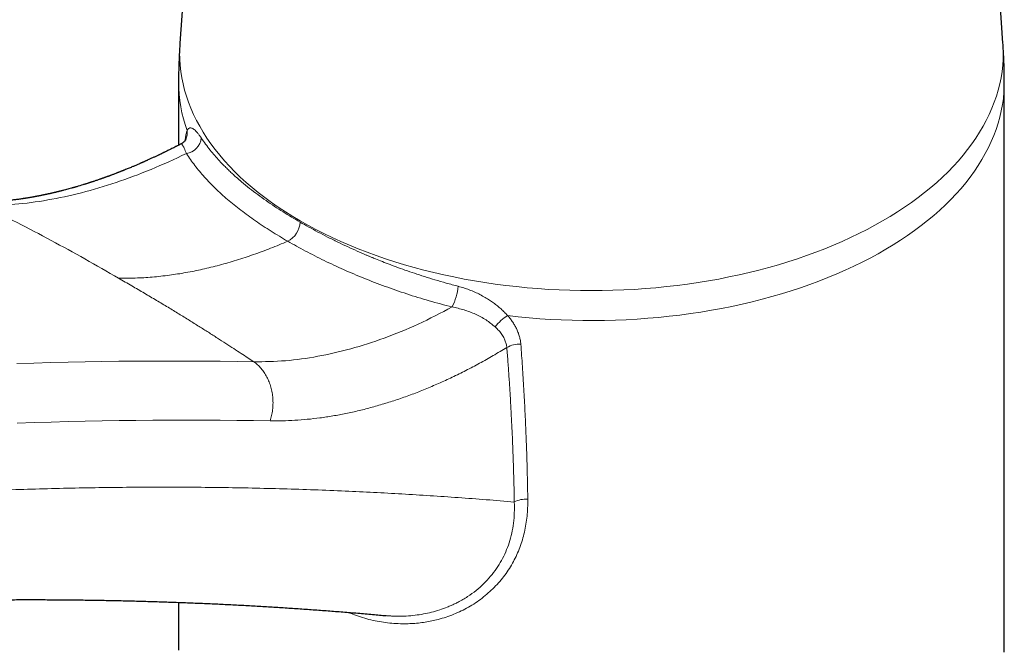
# Model space of a CAD drawing. Header units: millimetres. Extents: x 8 to 757, y 12 to 538.
# Tile 17 of 45: x 681 to 744, y 164 to 205. Entities that reach past the tile are written whole.
import ezdxf

# ---------------------------------------------------------------- set-up
doc = ezdxf.new("R2010")
doc.units = ezdxf.units.MM

msp = doc.modelspace()

# ---------------------------------------------------------------- linework, layer by layer
at = {"color": 7, "linetype": 'Continuous', "lineweight": 30}
for p, q in [((692.513, 223.306), (691.102, 203.356)), ((743.926, 203.356), (742.515, 223.306)), ((691.014, 200.853), (691.014, 196.805)), ((744.014, 164.397), (744.014, 200.853)), ((691.014, 167.473), (691.014, 164.397)), ((704.337, 166.623), (704.347, 166.622)), ((744.013, 164.279), (744.014, 164.397))]:
    msp.add_line(p, q, dxfattribs=at)
at = {"color": 252, "linetype": 'Continuous', "lineweight": 0, "flags": 128}
for points in [[(691.102, 203.356), (691.089, 203.134), (691.08, 202.734), (691.089, 202.335), (691.117, 201.935), (691.162, 201.537), (691.225, 201.139), (691.307, 200.742), (691.406, 200.347), (691.523, 199.953), (691.658, 199.561), (691.811, 199.172), (691.981, 198.785), (692.169, 198.4), (692.374, 198.019), (692.597, 197.64), (692.836, 197.265), (693.093, 196.894), (693.366, 196.527), (693.655, 196.165), (693.962, 195.806), (694.284, 195.453), (694.622, 195.104), (694.976, 194.761), (695.345, 194.423), (695.729, 194.091), (696.129, 193.765), (696.543, 193.445), (696.971, 193.131), (697.414, 192.824), (697.87, 192.523), (698.34, 192.23), (698.823, 191.944), (699.318, 191.665), (699.827, 191.394), (700.347, 191.13), (700.879, 190.875), (701.422, 190.628), (701.977, 190.389), (702.542, 190.158), (703.117, 189.936), (703.703, 189.723), (704.297, 189.519), (704.901, 189.324), (705.513, 189.138), (706.134, 188.961), (706.763, 188.794), (707.398, 188.636), (708.041, 188.488), (708.69, 188.35), (709.346, 188.221), (710.006, 188.103), (710.673, 187.994), (711.343, 187.896), (712.018, 187.808), (712.697, 187.73), (713.379, 187.662), (714.064, 187.605), (714.751, 187.558), (715.44, 187.521), (716.131, 187.495), (716.822, 187.48), (717.514, 187.474), (718.206, 187.48), (718.897, 187.495), (719.588, 187.521), (720.277, 187.558), (720.964, 187.605), (721.649, 187.662), (722.331, 187.73), (723.01, 187.808), (723.685, 187.896), (724.356, 187.994), (725.022, 188.103), (725.682, 188.221), (726.338, 188.35), (726.987, 188.488), (727.63, 188.636), (728.266, 188.794), (728.894, 188.961), (729.515, 189.138), (730.127, 189.324), (730.731, 189.519), (731.326, 189.723), (731.911, 189.936), (732.486, 190.158), (733.051, 190.389), (733.606, 190.628), (734.149, 190.875), (734.681, 191.13), (735.202, 191.394), (735.71, 191.665), (736.205, 191.944), (736.688, 192.23), (737.158, 192.523), (737.614, 192.824), (738.057, 193.131), (738.485, 193.445), (738.899, 193.765), (739.299, 194.091), (739.683, 194.423), (740.052, 194.761), (740.406, 195.104), (740.744, 195.453), (741.067, 195.806), (741.373, 196.165), (741.662, 196.527), (741.935, 196.894), (742.192, 197.265), (742.431, 197.64), (742.654, 198.019), (742.859, 198.4), (743.047, 198.785), (743.217, 199.172), (743.37, 199.561), (743.505, 199.953), (743.622, 200.347), (743.721, 200.742), (743.803, 201.139), (743.866, 201.537), (743.911, 201.935), (743.939, 202.335), (743.948, 202.734), (743.939, 203.134), (743.926, 203.356)], [(744.014, 200.853), (744.011, 200.614), (743.991, 200.213), (743.953, 199.812), (743.896, 199.411), (743.821, 199.012), (743.729, 198.614), (743.618, 198.217), (743.489, 197.822), (743.342, 197.43), (743.177, 197.039), (742.995, 196.652), (742.795, 196.267), (742.578, 195.885), (742.343, 195.507), (742.092, 195.132), (741.823, 194.762), (741.537, 194.395), (741.235, 194.033), (740.917, 193.676), (740.583, 193.324), (740.232, 192.977), (739.866, 192.635), (739.484, 192.299), (739.088, 191.969), (738.676, 191.645), (738.25, 191.327), (737.81, 191.016), (737.355, 190.712), (736.887, 190.415), (736.406, 190.125), (735.911, 189.842), (735.404, 189.567), (734.885, 189.3), (734.353, 189.04), (733.81, 188.789), (733.256, 188.546), (732.69, 188.312), (732.115, 188.086), (731.529, 187.869), (730.934, 187.661), (730.329, 187.462), (729.715, 187.273), (729.093, 187.092), (728.464, 186.922), (727.826, 186.761), (727.181, 186.609), (726.53, 186.467), (725.873, 186.336), (725.21, 186.214), (724.541, 186.102), (723.868, 186.001), (723.19, 185.91), (722.508, 185.829), (721.823, 185.758), (721.135, 185.698), (720.445, 185.649), (719.752, 185.609), (719.058, 185.581), (718.363, 185.563), (717.667, 185.555), (716.971, 185.558), (716.275, 185.571), (715.581, 185.596), (714.887, 185.63), (714.196, 185.675), (713.507, 185.731), (712.82, 185.797), (712.137, 185.873)], [(680.637, 182.792), (681.732, 182.827), (682.826, 182.859), (683.919, 182.886), (685.01, 182.909), (686.1, 182.927), (687.189, 182.941), (688.276, 182.952), (689.361, 182.958), (690.446, 182.959), (691.528, 182.957), (692.61, 182.95), (693.689, 182.939), (694.768, 182.924), (695.844, 182.904)], [(696.895, 179.116), (695.823, 179.135), (694.75, 179.15), (693.675, 179.161), (692.599, 179.168), (691.521, 179.17), (690.442, 179.168), (689.361, 179.163), (688.279, 179.152), (687.195, 179.138), (686.11, 179.12), (685.024, 179.097), (683.936, 179.07), (682.847, 179.039), (681.756, 179.004), (680.664, 178.964)]]:
    msp.add_lwpolyline(points, dxfattribs=at)
at = {"color": 252, "linetype": 'Continuous', "lineweight": 0}
for centre, radius, start, end in [((700.169, 200.878), 9.155, 180.15539, 199.98531), ((690.649, 197.598), 0.928, 333.43553, 9.35905), ((691.35, 197.377), 1.122, 278.70561, 354.91288), ((697.315, 191.974), 1.508, 298.03171, 355.93202), ((705.39, 188.099), 3.593, 332.24282, 354.47258), ((713.546, 183.521), 2.742, 120.91861, 143.63788), ((712.882, 182.492), 1.552, 86.33571, 120.99681), ((713.277, 172.583), 1.509, 84.24677, 118.22561)]:
    msp.add_arc(centre, radius, start, end, dxfattribs=at)
at = {"color": 7, "linetype": 'Continuous', "lineweight": 30}
for points, knots in [([(691.103, 203.357), (691.1, 203.311), (691.087, 203.139), (691.069, 202.84), (691.05, 202.459), (691.035, 202.078), (691.023, 201.697), (691.017, 201.315), (691.014, 201.034), (691.014, 200.88), (691.014, 200.853)], [0, 0, 0, 0, 0.05433, 0.206586, 0.358828, 0.511054, 0.66326, 0.815447, 0.96761, 1, 1, 1, 1]), ([(744.014, 200.853), (744.014, 200.926), (744.014, 201.126), (744.01, 201.453), (744.001, 201.834), (743.989, 202.215), (743.972, 202.595), (743.951, 202.975), (743.935, 203.229), (743.926, 203.356), (743.926, 203.357)], [0, 0, 0, 0, 0.087283, 0.239401, 0.391491, 0.543549, 0.695575, 0.847567, 0.999522, 1, 1, 1, 1]), ([(691.479, 197.182), (691.478, 197.18), (691.476, 197.175), (691.47, 197.165), (691.464, 197.153), (691.455, 197.139), (691.442, 197.119), (691.43, 197.103), (691.419, 197.088), (691.407, 197.072), (691.394, 197.057), (691.38, 197.042), (691.364, 197.026), (691.347, 197.009), (691.327, 196.99), (691.3, 196.968), (691.266, 196.942), (691.223, 196.913), (691.19, 196.895), (691.172, 196.885)], [0, 0, 0, 0, 0.070632, 0.130478, 0.179873, 0.228794, 0.268625, 0.313654, 0.364057, 0.413129, 0.459107, 0.502009, 0.554216, 0.600631, 0.651263, 0.716619, 0.796625, 0.89115, 1, 1, 1, 1]), ([(691.493, 197.211), (691.493, 197.211), (691.493, 197.212), (691.492, 197.21), (691.491, 197.208), (691.489, 197.203), (691.487, 197.199), (691.484, 197.192), (691.482, 197.187), (691.481, 197.185)], [0, 0, 0, 0, 0.143184, 0.280935, 0.395068, 0.500405, 0.643941, 0.8291, 1, 1, 1, 1]), ([(691.169, 196.884), (691.169, 196.884), (691.164, 196.882), (691.154, 196.877), (691.136, 196.868), (691.113, 196.856), (691.085, 196.841), (691.049, 196.822), (691.004, 196.799), (690.951, 196.772), (690.893, 196.743), (690.81, 196.701), (690.707, 196.648), (690.586, 196.588), (690.476, 196.533), (690.372, 196.482), (690.269, 196.431), (690.184, 196.39), (690.12, 196.358), (690.078, 196.338), (690.04, 196.32), (690.01, 196.305), (689.987, 196.294), (689.968, 196.285), (689.946, 196.274), (689.913, 196.259), (689.87, 196.238), (689.816, 196.212), (689.751, 196.182), (689.676, 196.146), (689.565, 196.094), (689.42, 196.026), (689.239, 195.943), (689.097, 195.878), (688.998, 195.833), (688.944, 195.809), (688.89, 195.785), (688.835, 195.76), (688.782, 195.737), (688.735, 195.716), (688.696, 195.699), (688.666, 195.686), (688.643, 195.676), (688.623, 195.667), (688.6, 195.657), (688.572, 195.645), (688.539, 195.63), (688.483, 195.606), (688.406, 195.572), (688.31, 195.531), (688.213, 195.49), (688.118, 195.449), (687.975, 195.389), (687.784, 195.31), (687.609, 195.239), (687.5, 195.195), (687.458, 195.178), (687.423, 195.164), (687.395, 195.153), (687.373, 195.145), (687.356, 195.138), (687.338, 195.131), (687.314, 195.121), (687.28, 195.108), (687.235, 195.09), (687.18, 195.068), (687.117, 195.044), (687.051, 195.018), (686.973, 194.988), (686.886, 194.955), (686.793, 194.92), (686.711, 194.889), (686.641, 194.863), (686.58, 194.84), (686.522, 194.819), (686.465, 194.798), (686.409, 194.777), (686.355, 194.758), (686.311, 194.742), (686.276, 194.73), (686.25, 194.72), (686.224, 194.711), (686.195, 194.7), (686.159, 194.688), (686.118, 194.673), (686.072, 194.657), (686.02, 194.639), (685.917, 194.603), (685.766, 194.551), (685.615, 194.5), (685.513, 194.466), (685.459, 194.448), (685.412, 194.433), (685.372, 194.42), (685.34, 194.409), (685.309, 194.399), (685.276, 194.388), (685.232, 194.374), (685.176, 194.357), (685.108, 194.335), (685.033, 194.311), (684.954, 194.287), (684.768, 194.229), (684.59, 194.176), (684.422, 194.127), (684.372, 194.113), (684.33, 194.101), (684.296, 194.091), (684.272, 194.084), (684.253, 194.079), (684.234, 194.074), (684.208, 194.066), (684.176, 194.057), (684.096, 194.035), (683.978, 194.002), (683.823, 193.961), (683.705, 193.93), (683.617, 193.907), (683.56, 193.892), (683.504, 193.878), (683.451, 193.865), (683.403, 193.853), (683.362, 193.842), (683.324, 193.833), (683.284, 193.823), (683.235, 193.811), (683.175, 193.797), (683.108, 193.78), (683.038, 193.764), (682.969, 193.748), (682.902, 193.732), (682.837, 193.717), (682.774, 193.703), (682.714, 193.69), (682.657, 193.677), (682.603, 193.665), (682.554, 193.655), (682.507, 193.644), (682.459, 193.634), (682.407, 193.623), (682.347, 193.611), (682.28, 193.597), (682.208, 193.582), (682.139, 193.569), (682.075, 193.556), (682.014, 193.544), (681.956, 193.533), (681.905, 193.523), (681.862, 193.515), (681.826, 193.509), (681.794, 193.503), (681.76, 193.496), (681.723, 193.49), (681.68, 193.482), (681.634, 193.474), (681.576, 193.464), (681.506, 193.451), (681.425, 193.438), (681.344, 193.424), (681.264, 193.411), (681.196, 193.4), (681.138, 193.391), (681.089, 193.384), (681.041, 193.376), (680.991, 193.369), (680.911, 193.357), (680.805, 193.342), (680.678, 193.324), (680.551, 193.307), (680.423, 193.291), (680.297, 193.276), (680.176, 193.262), (680.056, 193.249), (679.927, 193.236), (679.79, 193.223), (679.645, 193.209), (679.522, 193.199), (679.423, 193.191), (679.348, 193.186), (679.273, 193.181), (679.2, 193.176), (679.122, 193.171), (679.035, 193.166), (678.933, 193.16), (678.824, 193.155), (678.712, 193.15), (678.604, 193.146), (678.5, 193.142), (678.41, 193.14), (678.332, 193.138), (678.263, 193.137), (678.195, 193.135), (678.131, 193.135), (678.078, 193.134), (678.033, 193.134), (677.991, 193.134), (677.941, 193.133), (677.883, 193.133), (677.817, 193.134), (677.742, 193.134), (677.689, 193.135), (677.661, 193.135)], [0, 0, 0, 0, 0.000005, 0.000858, 0.002072, 0.003646, 0.00558, 0.007874, 0.011041, 0.014708, 0.018759, 0.02273, 0.031672, 0.039891, 0.047385, 0.054238, 0.061229, 0.068555, 0.071524, 0.074535, 0.077184, 0.079265, 0.080779, 0.081725, 0.083206, 0.085423, 0.088381, 0.09208, 0.096519, 0.1017, 0.10761, 0.11932, 0.131773, 0.14497, 0.148622, 0.152328, 0.156087, 0.159899, 0.163721, 0.167053, 0.169746, 0.171803, 0.173274, 0.174462, 0.176019, 0.177955, 0.180268, 0.182959, 0.189614, 0.196341, 0.203034, 0.209695, 0.216323, 0.232902, 0.24968, 0.252969, 0.255891, 0.258346, 0.260336, 0.261859, 0.262918, 0.264003, 0.265554, 0.268049, 0.271223, 0.275077, 0.279609, 0.284433, 0.289096, 0.296097, 0.302699, 0.308902, 0.31338, 0.317639, 0.321787, 0.325845, 0.329813, 0.33369, 0.337177, 0.339351, 0.341033, 0.342738, 0.344859, 0.347397, 0.350295, 0.353594, 0.357295, 0.361372, 0.375842, 0.3896, 0.393828, 0.397824, 0.401245, 0.404081, 0.406332, 0.408298, 0.410694, 0.413548, 0.417786, 0.422747, 0.428386, 0.434171, 0.43995, 0.468759, 0.473063, 0.476753, 0.47982, 0.482263, 0.484084, 0.485107, 0.486452, 0.488317, 0.490701, 0.4936, 0.505781, 0.516748, 0.527642, 0.531931, 0.53618, 0.54039, 0.544405, 0.547953, 0.550978, 0.553568, 0.556413, 0.559856, 0.564496, 0.569768, 0.575008, 0.580132, 0.585142, 0.590036, 0.594794, 0.599266, 0.603614, 0.607617, 0.611303, 0.614829, 0.618252, 0.622035, 0.626648, 0.631836, 0.637305, 0.642922, 0.647441, 0.652051, 0.656645, 0.660711, 0.663839, 0.666494, 0.668771, 0.671297, 0.674187, 0.677441, 0.68104, 0.684763, 0.690845, 0.697081, 0.703472, 0.70973, 0.715397, 0.719431, 0.723096, 0.726686, 0.730605, 0.734857, 0.745364, 0.755168, 0.764796, 0.775268, 0.785332, 0.794486, 0.804026, 0.813818, 0.825186, 0.836794, 0.848811, 0.854699, 0.860738, 0.866928, 0.872912, 0.878365, 0.886096, 0.894044, 0.903343, 0.912715, 0.921646, 0.930114, 0.938341, 0.943791, 0.949589, 0.955376, 0.960767, 0.965762, 0.96857, 0.972037, 0.976212, 0.981095, 0.986687, 0.992988, 1, 1, 1, 1]), ([(588.909, 152.965), (589.05, 153.008), (589.55, 153.159), (590.407, 153.417), (591.48, 153.737), (592.552, 154.052), (593.624, 154.365), (594.694, 154.673), (595.764, 154.978), (596.833, 155.28), (597.901, 155.578), (598.969, 155.872), (600.036, 156.163), (601.101, 156.45), (602.167, 156.733), (603.231, 157.013), (604.294, 157.29), (605.357, 157.562), (606.418, 157.831), (607.479, 158.097), (608.539, 158.358), (609.598, 158.617), (610.657, 158.871), (611.714, 159.122), (612.771, 159.37), (613.826, 159.613), (614.881, 159.853), (615.935, 160.09), (616.988, 160.323), (618.04, 160.552), (619.091, 160.778), (620.141, 161), (621.19, 161.218), (622.239, 161.433), (623.286, 161.644), (624.333, 161.851), (625.378, 162.055), (626.423, 162.256), (627.466, 162.452), (628.509, 162.645), (629.55, 162.834), (630.591, 163.02), (631.63, 163.202), (632.669, 163.38), (633.707, 163.555), (634.743, 163.726), (635.779, 163.894), (636.813, 164.058), (637.847, 164.218), (638.879, 164.374), (639.91, 164.527), (640.941, 164.677), (641.97, 164.822), (642.998, 164.964), (644.025, 165.102), (645.051, 165.237), (646.076, 165.368), (647.1, 165.495), (648.123, 165.619), (649.145, 165.739), (650.166, 165.856), (651.185, 165.968), (652.203, 166.077), (653.221, 166.183), (654.237, 166.285), (655.252, 166.383), (656.266, 166.477), (657.278, 166.568), (658.29, 166.655), (659.3, 166.739), (660.309, 166.818), (661.317, 166.895), (662.324, 166.967), (663.33, 167.036), (664.334, 167.101), (665.338, 167.163), (666.34, 167.22), (667.341, 167.275), (668.34, 167.325), (669.339, 167.372), (670.336, 167.415), (671.332, 167.455), (672.327, 167.491), (673.32, 167.523), (674.313, 167.551), (675.304, 167.576), (676.293, 167.597), (677.282, 167.615), (678.269, 167.629), (679.255, 167.639), (680.24, 167.645), (681.223, 167.648), (682.205, 167.647), (683.186, 167.643), (684.166, 167.635), (685.144, 167.623), (686.121, 167.607), (687.096, 167.588), (688.07, 167.565), (689.043, 167.539), (690.015, 167.508), (690.985, 167.474), (691.954, 167.437), (692.921, 167.396), (693.887, 167.351), (694.852, 167.302), (695.815, 167.25), (696.777, 167.194), (697.738, 167.134), (698.697, 167.071), (699.655, 167.004), (700.611, 166.933), (701.566, 166.859), (702.52, 166.781), (703.447, 166.702), (704.056, 166.646), (704.347, 166.62)], [0, 0, 0, 0, 0.003477, 0.012266, 0.021055, 0.029844, 0.038634, 0.047424, 0.056214, 0.065004, 0.073796, 0.082587, 0.091379, 0.100171, 0.108963, 0.117756, 0.12655, 0.135343, 0.144138, 0.152932, 0.161727, 0.170523, 0.179319, 0.188115, 0.196912, 0.205709, 0.214507, 0.223306, 0.232105, 0.240904, 0.249704, 0.258504, 0.267306, 0.276107, 0.284909, 0.293712, 0.302515, 0.311319, 0.320124, 0.328929, 0.337735, 0.346541, 0.355348, 0.364156, 0.372964, 0.381773, 0.390583, 0.399393, 0.408204, 0.417016, 0.425829, 0.434642, 0.443456, 0.452271, 0.461087, 0.469903, 0.47872, 0.487538, 0.496357, 0.505176, 0.513997, 0.522818, 0.53164, 0.540463, 0.549287, 0.558112, 0.566937, 0.575764, 0.584591, 0.59342, 0.602249, 0.611079, 0.619911, 0.628743, 0.637576, 0.64641, 0.655245, 0.664081, 0.672919, 0.681757, 0.690596, 0.699437, 0.708278, 0.71712, 0.725964, 0.734809, 0.743654, 0.752501, 0.761349, 0.770199, 0.779049, 0.7879, 0.796753, 0.805607, 0.814462, 0.823318, 0.832175, 0.841034, 0.849894, 0.858755, 0.867617, 0.876481, 0.885345, 0.894211, 0.903079, 0.911947, 0.920817, 0.929688, 0.938561, 0.947434, 0.95631, 0.965186, 0.974064, 0.982943, 0.991823, 1, 1, 1, 1])]:
    msp.add_open_spline(points, degree=3, knots=knots, dxfattribs=at)
at = {"color": 252, "linetype": 'Continuous', "lineweight": 0}
for points, knots in [([(691.565, 197.749), (691.58, 197.775), (691.608, 197.826), (691.658, 197.877), (691.714, 197.909), (691.777, 197.918), (691.846, 197.907), (691.926, 197.873), (692.018, 197.812), (692.121, 197.72), (692.23, 197.601), (692.345, 197.456), (692.426, 197.337), (692.467, 197.278)], [0, 0, 0, 0, 0.0828261, 0.1653205, 0.2478867, 0.3309267, 0.4148357, 0.4999967, 0.6009064, 0.7007329, 0.8001011, 0.899646, 1, 1, 1, 1]), ([(691.433, 197.107), (691.439, 197.163), (691.45, 197.275), (691.472, 197.42), (691.498, 197.549), (691.529, 197.661), (691.553, 197.719), (691.565, 197.749)], [0, 0, 0, 0, 0.196353, 0.394228, 0.593393, 0.79496, 1, 1, 1, 1]), ([(692.467, 197.278), (692.56, 197.143), (692.74, 196.879), (693.034, 196.499), (693.332, 196.141), (693.633, 195.805), (693.909, 195.517), (694.155, 195.272), (694.371, 195.066), (694.602, 194.853), (694.777, 194.698), (694.892, 194.598), (694.927, 194.568), (694.961, 194.539), (694.995, 194.51), (695.029, 194.481), (695.217, 194.322), (695.565, 194.038), (696.088, 193.638), (696.622, 193.254), (697.164, 192.886), (697.711, 192.533), (698.259, 192.194), (698.634, 191.975), (698.819, 191.867)], [0, 0, 0, 0, 0.068912, 0.134569, 0.19697, 0.256117, 0.312011, 0.350933, 0.388107, 0.423533, 0.467618, 0.473166, 0.478661, 0.484105, 0.489496, 0.494835, 0.500121, 0.577605, 0.653058, 0.726482, 0.797884, 0.867267, 0.934638, 1, 1, 1, 1]), ([(691.519, 196.268), (691.469, 196.391), (691.369, 196.637), (691.261, 196.83), (691.195, 196.915), (691.177, 196.879), (691.175, 196.874)], [0, 0, 0, 0, 0.316001, 0.631785, 0.944868, 1, 1, 1, 1]), ([(691.519, 196.268), (690.76, 195.917), (689.237, 195.214), (686.99, 194.385), (684.776, 193.726), (682.607, 193.262), (680.486, 192.977), (679.132, 192.955), (678.454, 192.944)], [0, 0, 0, 0, 0.164776, 0.330398, 0.496812, 0.663938, 0.831695, 1, 1, 1, 1]), ([(698.024, 190.643), (697.662, 190.857), (696.938, 191.286), (695.938, 191.949), (695.005, 192.626), (694.147, 193.321), (693.365, 194.032), (692.664, 194.76), (692.038, 195.504), (691.692, 196.013), (691.519, 196.268)], [0, 0, 0, 0, 0.124839, 0.249593, 0.374342, 0.499149, 0.62407, 0.749153, 0.874446, 1, 1, 1, 1]), ([(687.163, 188.271), (686.445, 188.685), (685.009, 189.514), (682.838, 190.701), (680.655, 191.851), (679.188, 192.579), (678.455, 192.944)], [0, 0, 0, 0, 0.250003, 0.500003, 0.750003, 1, 1, 1, 1]), ([(698.819, 191.867), (699.003, 191.762), (699.377, 191.549), (699.966, 191.23), (700.587, 190.907), (701.217, 190.595), (701.85, 190.295), (702.458, 190.019), (702.893, 189.831), (703.141, 189.726), (703.219, 189.693), (703.298, 189.66), (703.377, 189.627), (703.456, 189.594), (703.656, 189.512), (703.989, 189.377), (704.471, 189.189), (704.994, 188.993), (705.558, 188.789), (706.161, 188.583), (706.803, 188.373), (707.484, 188.164), (708.208, 187.954), (708.71, 187.821), (708.967, 187.753)], [0, 0, 0, 0, 0.06405, 0.130032, 0.197951, 0.267812, 0.330901, 0.3955, 0.453599, 0.461295, 0.46901, 0.476746, 0.484501, 0.492277, 0.500073, 0.54309, 0.589377, 0.638936, 0.691768, 0.747873, 0.806164, 0.867615, 0.932227, 1, 1, 1, 1]), ([(687.164, 188.273), (687.341, 188.271), (687.695, 188.267), (688.233, 188.279), (688.775, 188.303), (689.322, 188.343), (689.873, 188.396), (690.417, 188.462), (690.954, 188.54), (691.485, 188.628), (692.018, 188.73), (692.555, 188.844), (693.094, 188.97), (693.637, 189.108), (694.182, 189.259), (694.73, 189.423), (695.28, 189.598), (695.83, 189.785), (696.378, 189.982), (696.924, 190.191), (697.473, 190.41), (697.84, 190.565), (698.024, 190.643)], [0, 0, 0, 0, 0.052221, 0.104429, 0.156628, 0.208821, 0.261011, 0.313201, 0.362411, 0.411626, 0.460849, 0.510082, 0.559328, 0.60859, 0.657869, 0.707169, 0.756492, 0.80584, 0.854334, 0.902857, 0.951412, 1, 1, 1, 1]), ([(708.57, 186.425), (708.077, 186.555), (707.092, 186.813), (705.657, 187.259), (704.26, 187.743), (702.907, 188.264), (701.602, 188.818), (700.349, 189.402), (699.148, 190.01), (698.398, 190.432), (698.024, 190.643)], [0, 0, 0, 0, 0.125461, 0.250693, 0.375743, 0.500658, 0.625482, 0.750269, 0.875082, 1, 1, 1, 1]), ([(687.163, 188.271), (687.446, 188.109), (688.001, 187.791), (688.813, 187.316), (689.588, 186.857), (690.326, 186.414), (691.027, 185.987), (691.692, 185.577), (692.321, 185.185), (692.923, 184.805), (693.496, 184.44), (694.04, 184.09), (694.545, 183.762), (695.012, 183.456), (695.441, 183.173), (695.714, 182.991), (695.844, 182.904)], [0, 0, 0, 0, 0.096523, 0.189054, 0.277591, 0.362136, 0.442688, 0.519247, 0.591813, 0.660387, 0.727944, 0.791118, 0.849911, 0.904323, 0.954352, 1, 1, 1, 1]), ([(708.967, 187.753), (709.086, 187.72), (709.323, 187.654), (709.676, 187.529), (710.023, 187.385), (710.364, 187.22), (710.681, 187.046), (710.971, 186.867), (711.232, 186.688), (711.48, 186.499), (711.714, 186.3), (711.935, 186.092), (712.069, 185.946), (712.137, 185.873)], [0, 0, 0, 0, 0.100036, 0.199265, 0.298313, 0.397806, 0.498363, 0.58373, 0.667867, 0.751159, 0.834008, 0.916819, 1, 1, 1, 1]), ([(708.576, 186.426), (707.849, 186.045), (706.397, 185.283), (704.211, 184.401), (702.059, 183.71), (699.944, 183.229), (697.862, 182.936), (696.519, 182.915), (695.845, 182.905)], [0, 0, 0, 0, 0.167435, 0.334524, 0.500808, 0.666615, 0.83275, 1, 1, 1, 1]), ([(711.338, 185.146), (711.149, 185.301), (710.769, 185.611), (710.08, 185.972), (709.342, 186.259), (708.827, 186.37), (708.57, 186.425)], [0, 0, 0, 0, 0.247744, 0.497779, 0.749194, 1, 1, 1, 1]), ([(712.137, 185.873), (712.196, 185.802), (712.315, 185.662), (712.471, 185.443), (712.608, 185.22), (712.727, 184.991), (712.826, 184.756), (712.902, 184.518), (712.957, 184.279), (712.973, 184.12), (712.981, 184.04)], [0, 0, 0, 0, 0.1271922, 0.2524548, 0.3764497, 0.4998592, 0.6264097, 0.7513915, 0.8756387, 1, 1, 1, 1]), ([(712.083, 183.822), (712.078, 183.862), (712.069, 183.942), (712.043, 184.061), (712.008, 184.179), (711.965, 184.295), (711.913, 184.41), (711.848, 184.53), (711.77, 184.655), (711.677, 184.784), (711.573, 184.909), (711.461, 185.031), (711.379, 185.108), (711.338, 185.146)], [0, 0, 0, 0, 0.082268, 0.164348, 0.246416, 0.328616, 0.411067, 0.493857, 0.593741, 0.694282, 0.795511, 0.897428, 1, 1, 1, 1]), ([(712.981, 184.04), (713.016, 183.56), (713.086, 182.602), (713.175, 181.169), (713.252, 179.741), (713.316, 178.318), (713.367, 176.902), (713.406, 175.491), (713.421, 174.553), (713.428, 174.084)], [0, 0, 0, 0, 0.144325, 0.288147, 0.431475, 0.574316, 0.716679, 0.858571, 1, 1, 1, 1]), ([(712.083, 183.822), (711.792, 183.647), (711.21, 183.296), (710.333, 182.807), (709.457, 182.346), (708.581, 181.914), (707.712, 181.516), (706.852, 181.151), (706, 180.818), (705.152, 180.514), (704.301, 180.238), (703.45, 179.991), (702.598, 179.773), (701.753, 179.586), (700.915, 179.43), (700.09, 179.305), (699.277, 179.212), (698.475, 179.149), (697.68, 179.114), (697.157, 179.116), (696.895, 179.116)], [0, 0, 0, 0, 0.0563817, 0.1127377, 0.1691238, 0.2254388, 0.2815742, 0.3365776, 0.3914975, 0.4463789, 0.5012671, 0.5572071, 0.6131597, 0.6689843, 0.7247327, 0.7804528, 0.8351971, 0.890006, 0.9449252, 1, 1, 1, 1]), ([(712.563, 173.912), (712.559, 174.155), (712.55, 174.645), (712.533, 175.385), (712.512, 176.136), (712.487, 176.899), (712.457, 177.672), (712.423, 178.456), (712.383, 179.279), (712.337, 180.14), (712.283, 181.041), (712.223, 181.956), (712.157, 182.884), (712.108, 183.508), (712.083, 183.822)], [0, 0, 0, 0, 0.0737445, 0.1485714, 0.2244822, 0.3014785, 0.3795618, 0.4587337, 0.5389959, 0.6285455, 0.7194184, 0.811617, 0.9051434, 1, 1, 1, 1]), ([(593.785, 159.618), (594.515, 159.839), (595.975, 160.28), (598.161, 160.924), (600.345, 161.554), (602.526, 162.17), (604.692, 162.768), (606.841, 163.348), (608.975, 163.911), (611.105, 164.459), (613.248, 164.998), (615.401, 165.525), (617.566, 166.042), (619.728, 166.544), (621.886, 167.032), (624.041, 167.505), (626.193, 167.963), (628.341, 168.406), (630.485, 168.835), (632.626, 169.25), (634.763, 169.649), (636.897, 170.034), (639.027, 170.404), (641.153, 170.76), (643.216, 171.091), (645.217, 171.4), (647.155, 171.687), (649.09, 171.962), (651.022, 172.224), (652.95, 172.474), (654.932, 172.719), (656.966, 172.957), (659.053, 173.187), (661.136, 173.402), (663.214, 173.602), (665.275, 173.787), (667.32, 173.956), (669.348, 174.11), (671.371, 174.25), (673.404, 174.376), (675.446, 174.489), (677.497, 174.587), (679.543, 174.671), (681.585, 174.74), (683.621, 174.794), (685.652, 174.833), (687.679, 174.858), (689.7, 174.868), (691.716, 174.863), (693.727, 174.843), (695.733, 174.808), (697.733, 174.758), (699.729, 174.694), (701.663, 174.617), (703.537, 174.529), (705.352, 174.431), (707.162, 174.32), (708.967, 174.197), (710.768, 174.063), (711.965, 173.963), (712.563, 173.912)], [0, 0, 0, 0, 0.017562, 0.035123, 0.052685, 0.070246, 0.087808, 0.105056, 0.122304, 0.139552, 0.1568, 0.1744, 0.192, 0.2096, 0.2272, 0.2448, 0.2624, 0.28, 0.2976, 0.3152, 0.3328, 0.3504, 0.368, 0.3856, 0.4032, 0.419333, 0.435467, 0.4516, 0.467733, 0.483867, 0.5, 0.517562, 0.535123, 0.552685, 0.570246, 0.587808, 0.605056, 0.622304, 0.639552, 0.6568, 0.6744, 0.692, 0.7096, 0.7272, 0.7448, 0.7624, 0.78, 0.7976, 0.8152, 0.8328, 0.8504, 0.868, 0.8856, 0.9032, 0.919333, 0.935467, 0.9516, 0.967733, 0.983867, 1, 1, 1, 1]), ([(713.428, 174.084), (713.427, 173.901), (713.427, 173.538), (713.386, 173.003), (713.317, 172.481), (713.217, 171.974), (713.086, 171.48), (712.925, 171.001), (712.732, 170.536), (712.509, 170.084), (712.252, 169.645), (711.96, 169.22), (711.635, 168.814), (711.28, 168.43), (710.9, 168.07), (710.496, 167.738), (710.069, 167.434), (709.622, 167.16), (709.157, 166.917), (708.678, 166.704), (708.185, 166.522), (707.711, 166.382), (707.261, 166.276), (706.837, 166.199), (706.405, 166.143), (705.966, 166.109), (705.489, 166.095), (704.978, 166.107), (704.435, 166.154), (703.896, 166.232), (703.36, 166.344), (702.828, 166.489), (702.342, 166.649), (702.037, 166.776), (701.905, 166.831)], [0, 0, 0, 0, 0.034208, 0.067792, 0.100832, 0.133409, 0.165609, 0.19752, 0.229234, 0.260843, 0.293059, 0.325382, 0.35792, 0.390781, 0.423368, 0.455793, 0.488159, 0.520569, 0.552674, 0.584718, 0.616786, 0.648962, 0.67484, 0.700883, 0.727135, 0.753636, 0.780426, 0.81303, 0.845474, 0.877827, 0.910159, 0.942541, 0.975044, 1, 1, 1, 1]), ([(704.347, 166.622), (704.377, 166.618), (704.434, 166.612), (704.517, 166.606), (704.595, 166.601), (704.672, 166.596), (704.748, 166.592), (704.822, 166.589), (704.894, 166.587), (704.965, 166.585), (705.211, 166.58), (705.624, 166.589), (706.191, 166.638), (706.73, 166.72), (707.256, 166.836), (707.767, 166.983), (708.145, 167.12), (708.386, 167.219), (708.505, 167.27), (708.622, 167.322), (708.735, 167.376), (708.846, 167.43), (709.128, 167.575), (709.564, 167.829), (710.116, 168.229), (710.611, 168.667), (711.048, 169.137), (711.427, 169.634), (711.752, 170.158), (712.023, 170.712), (712.243, 171.298), (712.409, 171.914), (712.52, 172.558), (712.578, 173.227), (712.568, 173.682), (712.563, 173.912)], [0, 0, 0, 0, 0.006843, 0.012938, 0.018918, 0.024781, 0.03053, 0.036162, 0.041678, 0.047079, 0.052364, 0.097867, 0.14157, 0.183478, 0.223601, 0.266426, 0.307037, 0.31731, 0.327433, 0.337405, 0.347228, 0.356901, 0.366426, 0.421946, 0.476076, 0.52891, 0.580553, 0.631116, 0.680718, 0.731285, 0.782745, 0.835226, 0.888853, 0.943741, 1, 1, 1, 1])]:
    msp.add_open_spline(points, degree=3, knots=knots, dxfattribs=at)
msp.add_open_spline([(696.895, 179.116), (696.929, 179.231), (696.996, 179.462), (697.055, 179.825), (697.081, 180.193), (697.071, 180.563), (697.027, 180.927), (696.947, 181.281), (696.835, 181.619), (696.69, 181.937), (696.517, 182.229), (696.316, 182.491), (696.093, 182.722), (695.928, 182.843), (695.845, 182.904)], degree=3, dxfattribs=at)

doc.saveas('drawing.dxf')
